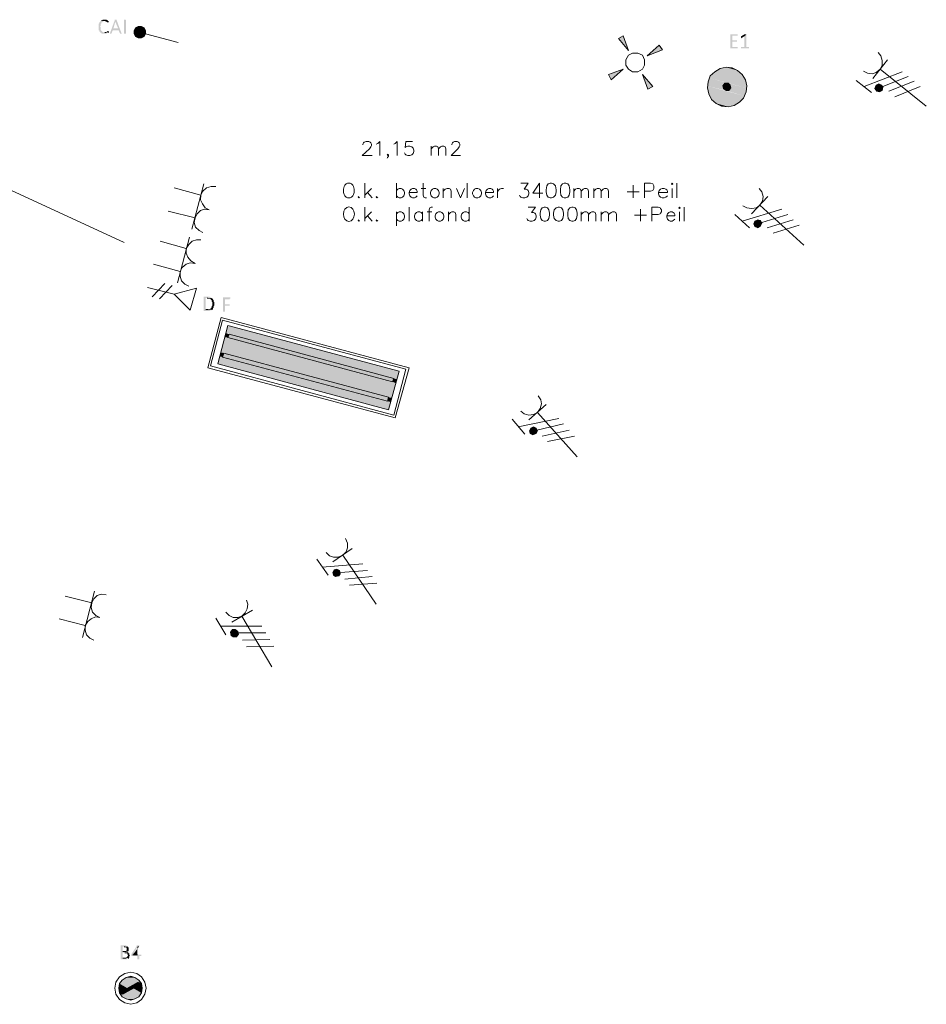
# Model space of a CAD drawing. Header units: millimetres. Extents: x -197899 to 120983, y -4228 to 45370.
# Tile 8 of 200: x -182811 to -177075, y -3744 to 2483. Entities that reach past the tile are written whole.
import ezdxf

# ---------------------------------------------------------------- set-up
doc = ezdxf.new("R2010")
doc.units = ezdxf.units.MM
for name, color, linetype in [('AL63----', 7, 'Continuous'), ('PDF_Geometry', 8, 'Continuous'), ('PDF_Solid Fills', 8, 'Continuous')]:
    doc.layers.add(name, color=color, linetype=linetype)

# ---------------------------------------------------------------- blocks, each defined once
blk = doc.blocks.new('A$C01523A58')
at = {"layer": 'PDF_Solid Fills'}
for color, points in [(7, [(-20125, -26678.5), (-20129.6, -26682.7), (-20129.6, -26682.7), (-20133.6, -26686.9), (-20133.6, -26691.1), (-20138.2, -26695.4), (-20138.2, -26699.6), (-20138.2, -26708.1), (-20138.2, -26716.5), (-20138.2, -26729.3), (-20138.2, -26733.5), (-20138.2, -26737.7), (-20133.6, -26737.7), (-20133.6, -26746.2), (-20129.6, -26746.2), (-20129.6, -26750.4), (-20125, -26750.4), (-20125, -26754.7), (-20121, -26754.7), (-20117, -26758.9), (-20087.2, -26758.9), (-20087.2, -26754.7), (-20078.6, -26754.7), (-20078.6, -26750.4), (-20074.6, -26750.4), (-20108.4, -26750.4), (-20112.4, -26746.2), (-20117, -26746.2), (-20117, -26741.9), (-20121, -26741.9), (-20121, -26737.7), (-20125, -26733.5), (-20125, -26729.3), (-20125, -26725), (-20125, -26716.5), (-20129.6, -26716.5), (-20129.6, -26712.3), (-20125, -26712.3), (-20125, -26703.9), (-20125, -26699.6), (-20125, -26695.4), (-20121, -26695.4), (-20121, -26686.9), (-20117, -26686.9), (-20112.4, -26682.7), (-20108.4, -26682.7), (-20108.4, -26678.5), (-20099.8, -26678.5)]), (7, [(-20099.8, -26670), (-20112.4, -26670), (-20117, -26674.2), (-20121, -26674.2), (-20125, -26678.5), (-20095.8, -26678.5), (-20091.2, -26682.7), (-20087.2, -26682.7), (-20083.2, -26686.9), (-20074.6, -26686.9), (-20074.6, -26682.7), (-20074.6, -26678.5), (-20078.6, -26678.5), (-20078.6, -26674.2), (-20083.2, -26674.2), (-20087.2, -26670)]), (7, [(-20032.2, -26670), (-20036.2, -26670), (-20036.2, -26674.2), (-20066, -26754.7), (-20066, -26758.9), (-20057.4, -26758.9), (-20048.8, -26737.7), (-20011, -26737.7), (-20044.8, -26725), (-20032.2, -26682.7), (-20032.2, -26682.7), (-20023.6, -26674.2), (-20023.6, -26670), (-20028.2, -26670)]), (7, [(-20023.6, -26674.2), (-20032.2, -26682.7), (-20015, -26725), (-20044.8, -26725), (-20011, -26737.7), (-20002.4, -26758.9), (-19989.7, -26758.9), (-19993.8, -26754.7)]), (7, [(-19964.5, -26758.9), (-19977.1, -26758.9), (-19977.1, -26670), (-19968.5, -26670), (-19964.5, -26674.2)]), (150, [(-19888.3, -26712.3), (-19904.9, -26720.8), (-19875.7, -26750.4)]), (150, [(-19867.1, -26712.3), (-19888.3, -26712.3), (-19875.7, -26750.4)]), (150, [(-19849.9, -26720.8), (-19867.1, -26712.3), (-19875.7, -26750.4)]), (7, [(-20078.6, -26741.9), (-20083.2, -26741.9), (-20083.2, -26746.2), (-20087.2, -26746.2), (-20091.2, -26750.4), (-20099.8, -26750.4), (-20074.6, -26750.4), (-20074.6, -26741.9)]), (150, [(-19904.9, -26720.8), (-19913.5, -26737.7), (-19875.7, -26750.4)]), (150, [(-19913.5, -26737.7), (-19913.5, -26758.9), (-19875.7, -26750.4)]), (150, [(-19913.5, -26758.9), (-19904.9, -26775.8), (-19875.7, -26750.4)]), (150, [(-19904.9, -26775.8), (-19888.3, -26784.3), (-19875.7, -26750.4)]), (150, [(-19888.3, -26784.3), (-19867.1, -26784.3), (-19875.7, -26750.4)]), (150, [(-19841.8, -26737.7), (-19849.9, -26720.8), (-19875.7, -26750.4)]), (150, [(-19841.8, -26758.9), (-19841.8, -26737.7), (-19875.7, -26750.4)]), (150, [(-19867.1, -26784.3), (-19849.9, -26775.8), (-19875.7, -26750.4)]), (150, [(-19849.9, -26775.8), (-19841.8, -26758.9), (-19875.7, -26750.4)]), (1, [(-16848.6, -26788.5), (-16818.8, -26771.6), (-16785, -26864.7)]), (7, [(-16095.3, -26763.1), (-16141.7, -26763.1), (-16141.7, -26767.4), (-16141.7, -26847.8), (-16141.7, -26852), (-16095.3, -26852), (-16095.3, -26847.8), (-16095.3, -26843.6), (-16129.1, -26843.6), (-16129.1, -26809.7), (-16099.3, -26809.7), (-16099.3, -26805.4), (-16099.3, -26801.2), (-16129.1, -26801.2), (-16129.1, -26771.6), (-16095.3, -26771.6), (-16095.3, -26767.4)]), (7, [(-16040.3, -26763.1), (-16052.9, -26775.8), (-16052.9, -26843.6), (-16074.1, -26843.6), (-16074.1, -26847.8), (-16074.1, -26852), (-16023.1, -26852), (-16023.1, -26847.8), (-16023.1, -26843.6), (-16040.3, -26843.6)]), (7, [(-16048.3, -26763.1), (-16052.9, -26763.1), (-16074.1, -26775.8), (-16074.1, -26780.1), (-16074.1, -26784.3), (-16074.1, -26788.5), (-16069.5, -26784.3), (-16052.9, -26775.8), (-16040.3, -26763.1), (-16044.3, -26763.1)]), (1, [(-16590.6, -26830.8), (-16569.4, -26860.5), (-16666.9, -26898.6)]), (1, [(-16895.1, -27051), (-16912.3, -27017.1), (-16818.8, -26983.2)]), (1, [(-16632.5, -27093.3), (-16662.3, -27110.3), (-16696.1, -27017.1)]), (1, [(-16268.4, -27025.6), (-16273, -27038.3), (-16040.3, -27101.8)]), (1, [(-16239.2, -27000.2), (-16268.4, -27025.6), (-16035.7, -27089.1)]), (1, [(-16268.4, -27025.6), (-16035.7, -27089.1), (-16040.3, -27101.8)]), (1, [(-16205.4, -26979), (-16239.2, -27000.2), (-16044.3, -27051)]), (1, [(-16239.2, -27000.2), (-16044.3, -27051), (-16035.7, -27089.1)]), (1, [(-16167, -26970.6), (-16205.4, -26979), (-16065.5, -27017.1)]), (1, [(-16205.4, -26979), (-16065.5, -27017.1), (-16044.3, -27051)]), (1, [(-16129.1, -26974.8), (-16167, -26970.6), (-16095.3, -26991.7)]), (1, [(-16167, -26970.6), (-16095.3, -26991.7), (-16065.5, -27017.1)]), (1, [(-16281.6, -27063.7), (-16285.6, -27080.6), (-16184.2, -27106)]), (1, [(-16285.6, -27080.6), (-16285.6, -27089.1), (-16167, -27118.7)]), (1, [(-16285.6, -27080.6), (-16184.2, -27106), (-16167, -27118.7)]), (1, [(-16277, -27046.8), (-16281.6, -27063.7), (-16188.2, -27089.1)]), (1, [(-16281.6, -27063.7), (-16188.2, -27089.1), (-16184.2, -27106)]), (1, [(-16273, -27038.3), (-16277, -27046.8), (-16175.6, -27072.2)]), (1, [(-16277, -27046.8), (-16175.6, -27072.2), (-16188.2, -27089.1)]), (1, [(-16273, -27038.3), (-16154.3, -27072.2), (-16175.6, -27072.2)]), (51, [(-16175.6, -27072.2), (-16188.2, -27089.1), (-16137.7, -27101.8)]), (51, [(-16154.3, -27072.2), (-16175.6, -27072.2), (-16141.7, -27084.9)]), (51, [(-16175.6, -27072.2), (-16141.7, -27084.9), (-16137.7, -27101.8)]), (1, [(-16154.3, -27072.2), (-16141.7, -27084.9), (-16040.3, -27110.3)]), (1, [(-16154.3, -27072.2), (-16040.3, -27101.8), (-16040.3, -27110.3)]), (1, [(-16141.7, -27084.9), (-16137.7, -27101.8), (-16040.3, -27127.2)]), (1, [(-16141.7, -27084.9), (-16040.3, -27110.3), (-16040.3, -27127.2)]), (1, [(-15218.7, -27084.9), (-15227.3, -27106), (-15202.1, -27101.8)]), (1, [(-15202.1, -27076.4), (-15218.7, -27084.9), (-15202.1, -27101.8)]), (1, [(-15184.9, -27084.9), (-15202.1, -27076.4), (-15202.1, -27101.8)]), (1, [(-15176.3, -27097.5), (-15184.9, -27084.9), (-15202.1, -27101.8)]), (1, [(-16285.6, -27089.1), (-16285.6, -27101.8), (-16056.9, -27165.3)]), (1, [(-16285.6, -27089.1), (-16052.9, -27152.6), (-16056.9, -27165.3)]), (1, [(-16285.6, -27101.8), (-16277, -27139.9), (-16082.7, -27190.7)]), (1, [(-16285.6, -27101.8), (-16056.9, -27165.3), (-16082.7, -27190.7)]), (1, [(-16277, -27139.9), (-16260.4, -27173.7), (-16116.5, -27211.9)]), (1, [(-16277, -27139.9), (-16082.7, -27190.7), (-16116.5, -27211.9)]), (51, [(-16188.2, -27089.1), (-16184.2, -27106), (-16150.3, -27118.7)]), (51, [(-16188.2, -27089.1), (-16137.7, -27101.8), (-16150.3, -27118.7)]), (51, [(-16184.2, -27106), (-16150.3, -27118.7), (-16167, -27118.7)]), (1, [(-16150.3, -27118.7), (-16167, -27118.7), (-16052.9, -27152.6)]), (1, [(-16137.7, -27101.8), (-16150.3, -27118.7), (-16048.3, -27144.2)]), (1, [(-16150.3, -27118.7), (-16048.3, -27144.2), (-16052.9, -27152.6)]), (1, [(-16137.7, -27101.8), (-16040.3, -27127.2), (-16048.3, -27144.2)]), (1, [(-15227.3, -27106), (-15214.7, -27122.9), (-15202.1, -27101.8)]), (1, [(-15214.7, -27122.9), (-15197.5, -27127.2), (-15202.1, -27101.8)]), (1, [(-15180.9, -27118.7), (-15176.3, -27097.5), (-15202.1, -27101.8)]), (1, [(-15197.5, -27127.2), (-15180.9, -27118.7), (-15202.1, -27101.8)]), (1, [(-16260.4, -27173.7), (-16230.6, -27199.1), (-16154.3, -27220.3)]), (1, [(-16260.4, -27173.7), (-16116.5, -27211.9), (-16154.3, -27220.3)]), (1, [(-16230.6, -27199.1), (-16154.3, -27220.3), (-16196.8, -27216.1)]), (1, [(-15985.2, -27944.2), (-15993.3, -27961.2), (-15968, -27961.2)]), (1, [(-15968, -27935.8), (-15985.2, -27944.2), (-15968, -27961.2)]), (1, [(-15951.4, -27940), (-15968, -27935.8), (-15968, -27961.2)]), (1, [(-15942.8, -27956.9), (-15951.4, -27940), (-15968, -27961.2)]), (1, [(-15951.4, -27978.1), (-15942.8, -27956.9), (-15968, -27961.2)]), (1, [(-15993.3, -27961.2), (-15985.2, -27978.1), (-15968, -27961.2)]), (1, [(-15985.2, -27978.1), (-15968, -27986.6), (-15968, -27961.2)]), (1, [(-15968, -27986.6), (-15951.4, -27978.1), (-15968, -27961.2)]), (7, [(-19448, -28422.6), (-19473.2, -28422.6), (-19473.2, -28426.8), (-19473.2, -28507.2), (-19473.2, -28511.5), (-19435.4, -28511.5), (-19430.8, -28507.2), (-19422.8, -28507.2), (-19422.8, -28503), (-19418.2, -28503), (-19460.6, -28503), (-19460.6, -28431), (-19422.8, -28431), (-19426.8, -28426.8), (-19430.8, -28426.8), (-19435.4, -28422.6)]), (7, [(-19422.8, -28431), (-19452, -28431), (-19448, -28431), (-19444, -28435.3), (-19430.8, -28435.3), (-19430.8, -28439.5), (-19426.8, -28439.5), (-19426.8, -28443.8), (-19422.8, -28443.8), (-19422.8, -28452.2), (-19422.8, -28452.2), (-19418.2, -28456.4), (-19418.2, -28464.9), (-19418.2, -28473.4), (-19418.2, -28477.6), (-19418.2, -28477.6), (-19422.8, -28481.8), (-19422.8, -28490.3), (-19426.8, -28490.3), (-19426.8, -28494.6), (-19430.8, -28494.6), (-19430.8, -28498.8), (-19439.4, -28498.8), (-19444, -28503), (-19460.6, -28503), (-19418.2, -28503), (-19418.2, -28498.8), (-19414.2, -28498.8), (-19414.2, -28494.6), (-19414.2, -28494.6), (-19409.6, -28490.3), (-19409.6, -28486.1), (-19409.6, -28481.8), (-19409.6, -28481.8), (-19405.6, -28477.6), (-19405.6, -28473.4), (-19405.6, -28464.9), (-19405.6, -28460.7), (-19405.6, -28456.4), (-19409.6, -28452.2), (-19409.6, -28448), (-19409.6, -28443.8), (-19414.2, -28439.5), (-19414.2, -28435.3), (-19418.2, -28435.3)]), (7, [(-19308.1, -28426.8), (-19350.5, -28426.8), (-19350.5, -28431), (-19350.5, -28515.7), (-19337.9, -28515.7), (-19337.9, -28477.6), (-19308.1, -28477.6), (-19308.1, -28473.4), (-19308.1, -28469.2), (-19337.9, -28469.2), (-19337.9, -28439.5), (-19308.1, -28439.5), (-19308.1, -28435.3), (-19304.1, -28435.3), (-19304.1, -28431), (-19304.1, -28426.8)]), (1, [(-19320.7, -28604.6), (-19333.9, -28651.2), (-18249.8, -28943.3)]), (1, [(-19320.7, -28604.6), (-18237.2, -28892.5), (-18249.8, -28943.3)]), (1, [(-19341.9, -28676.6), (-19367.7, -28773.9), (-18283.6, -29061.8)]), (1, [(-19333.9, -28651.2), (-19341.9, -28676.6), (-19320.7, -28680.8)]), (1, [(-19341.9, -28676.6), (-18258.4, -28968.7), (-18283.6, -29061.8)]), (1, [(-19333.9, -28651.2), (-19312.7, -28659.6), (-19320.7, -28680.8)]), (51, [(-19312.7, -28659.6), (-19320.7, -28680.8), (-18279.6, -28960.2)]), (51, [(-19312.7, -28659.6), (-18271, -28939.1), (-18279.6, -28960.2)]), (1, [(-19371.7, -28799.3), (-19384.3, -28845.9), (-18304.8, -29138)]), (1, [(-19367.7, -28773.9), (-19371.7, -28799.3), (-19354.5, -28803.6)]), (1, [(-19371.7, -28799.3), (-18292.2, -29087.3), (-18304.8, -29138)]), (1, [(-19367.7, -28773.9), (-19346.5, -28778.2), (-19354.5, -28803.6)]), (51, [(-19346.5, -28778.2), (-19354.5, -28803.6), (-18309.4, -29083)]), (51, [(-19346.5, -28778.2), (-18304.8, -29057.6), (-18309.4, -29083)]), (1, [(-18271, -28939.1), (-18279.6, -28960.2), (-18258.4, -28968.7)]), (1, [(-18271, -28939.1), (-18249.8, -28943.3), (-18258.4, -28968.7)]), (1, [(-18304.8, -29057.6), (-18309.4, -29083), (-18292.2, -29087.3)]), (1, [(-18304.8, -29057.6), (-18283.6, -29061.8), (-18292.2, -29087.3)]), (1, [(-17403, -29252.3), (-17411.6, -29269.3), (-17386.4, -29269.3)]), (1, [(-17386.4, -29243.9), (-17403, -29252.3), (-17386.4, -29269.3)]), (1, [(-17369.2, -29252.3), (-17386.4, -29243.9), (-17386.4, -29269.3)]), (1, [(-17361.1, -29269.3), (-17369.2, -29252.3), (-17386.4, -29269.3)]), (1, [(-17411.6, -29269.3), (-17407.6, -29286.2), (-17386.4, -29269.3)]), (1, [(-17407.6, -29286.2), (-17390.4, -29294.7), (-17386.4, -29269.3)]), (1, [(-17390.4, -29294.7), (-17369.2, -29286.2), (-17386.4, -29269.3)]), (1, [(-17369.2, -29286.2), (-17361.1, -29269.3), (-17386.4, -29269.3)]), (1, [(-18647.6, -30149.8), (-18656.2, -30166.7), (-18635, -30171)]), (1, [(-18656.2, -30166.7), (-18652.2, -30183.6), (-18635, -30171)]), (1, [(-18652.2, -30183.6), (-18639.6, -30192.1), (-18635, -30171)]), (1, [(-18631, -30145.6), (-18647.6, -30149.8), (-18635, -30171)]), (1, [(-18639.6, -30192.1), (-18618.4, -30187.9), (-18635, -30171)]), (1, [(-18613.8, -30154), (-18631, -30145.6), (-18635, -30171)]), (1, [(-18609.8, -30175.2), (-18613.8, -30154), (-18635, -30171)]), (1, [(-18618.4, -30187.9), (-18609.8, -30175.2), (-18635, -30171)]), (1, [(-19291.5, -30526.5), (-19304.1, -30543.5), (-19278.8, -30551.9)]), (1, [(-19304.1, -30543.5), (-19299.5, -30564.7), (-19278.8, -30551.9)]), (1, [(-19299.5, -30564.7), (-19286.9, -30573.1), (-19278.8, -30551.9)]), (1, [(-19274.3, -30526.5), (-19291.5, -30526.5), (-19278.8, -30551.9)]), (1, [(-19286.9, -30573.1), (-19265.7, -30573.1), (-19278.8, -30551.9)]), (1, [(-19257.6, -30539.3), (-19274.3, -30526.5), (-19278.8, -30551.9)]), (1, [(-19253, -30556.2), (-19257.6, -30539.3), (-19278.8, -30551.9)]), (1, [(-19265.7, -30573.1), (-19253, -30556.2), (-19278.8, -30551.9)]), (7, [(-19973.1, -32524.7), (-19998.3, -32524.7), (-19998.3, -32528.9), (-19998.3, -32609.3), (-19998.3, -32613.6), (-19959.9, -32613.6), (-19955.9, -32609.3), (-19951.9, -32609.3), (-19951.9, -32605.1), (-19947.3, -32605.1), (-19985.7, -32605.1), (-19985.7, -32571.3), (-19947.3, -32571.3), (-19951.9, -32567), (-19959.9, -32567), (-19955.9, -32567), (-19955.9, -32562.8), (-19985.7, -32562.8), (-19985.7, -32533.1), (-19951.9, -32533.1), (-19955.9, -32528.9), (-19959.9, -32528.9), (-19964.5, -32524.7)]), (7, [(-19951.9, -32533.1), (-19977.1, -32533.1), (-19973.1, -32533.1), (-19968.5, -32537.4), (-19964.5, -32537.4), (-19959.9, -32541.6), (-19959.9, -32550.1), (-19959.9, -32558.5), (-19964.5, -32558.5), (-19964.5, -32562.8), (-19985.7, -32562.8), (-19951.9, -32562.8), (-19947.3, -32558.5), (-19947.3, -32554.3), (-19947.3, -32545.9), (-19947.3, -32541.6), (-19947.3, -32537.4), (-19951.9, -32537.4)]), (7, [(-19888.3, -32524.7), (-19896.9, -32524.7), (-19896.9, -32528.9), (-19930.7, -32579.7), (-19930.7, -32583.9), (-19930.7, -32592.4), (-19892.3, -32592.4), (-19892.3, -32613.6), (-19879.7, -32613.6), (-19879.7, -32592.4), (-19867.1, -32592.4), (-19867.1, -32588.2), (-19867.1, -32583.9), (-19922.1, -32583.9), (-19892.3, -32533.1), (-19892.3, -32533.1), (-19879.7, -32528.9), (-19879.7, -32524.7)]), (7, [(-19947.3, -32571.3), (-19973.1, -32571.3), (-19968.5, -32571.3), (-19964.5, -32575.5), (-19955.9, -32575.5), (-19955.9, -32583.9), (-19951.9, -32583.9), (-19951.9, -32588.2), (-19951.9, -32588.2), (-19955.9, -32592.4), (-19955.9, -32596.7), (-19955.9, -32596.7), (-19959.9, -32600.9), (-19964.5, -32600.9), (-19964.5, -32605.1), (-19985.7, -32605.1), (-19947.3, -32605.1), (-19943.3, -32600.9), (-19943.3, -32596.7), (-19943.3, -32592.4), (-19943.3, -32592.4), (-19938.7, -32588.2), (-19938.7, -32588.2), (-19943.3, -32583.9), (-19943.3, -32579.7), (-19943.3, -32575.5), (-19947.3, -32575.5)]), (1, [(-19989.7, -32744.8), (-19998.3, -32757.5), (-19875.7, -32757.5)]), (1, [(-19964.5, -32727.9), (-19989.7, -32744.8), (-19883.7, -32744.8)]), (1, [(-19989.7, -32744.8), (-19883.7, -32744.8), (-19875.7, -32757.5)]), (1, [(-19934.7, -32719.4), (-19964.5, -32727.9), (-19909.5, -32727.9)]), (1, [(-19964.5, -32727.9), (-19909.5, -32727.9), (-19883.7, -32744.8)]), (1, [(-20006.9, -32766), (-20011, -32795.6), (-19955.9, -32795.6)]), (1, [(-20011, -32795.6), (-20006.9, -32816.8), (-19993.8, -32816.8)]), (1, [(-20011, -32795.6), (-19955.9, -32795.6), (-19993.8, -32816.8)]), (1, [(-19998.3, -32757.5), (-20006.9, -32766), (-19904.9, -32766)]), (1, [(-20006.9, -32766), (-19904.9, -32766), (-19955.9, -32795.6)]), (1, [(-20006.9, -32816.8), (-20006.9, -32825.2), (-19989.7, -32825.2)]), (1, [(-20006.9, -32816.8), (-19993.8, -32816.8), (-19989.7, -32825.2)]), (1, [(-19998.3, -32757.5), (-19888.3, -32757.5), (-19904.9, -32766)]), (51, [(-19918.1, -32774.4), (-19993.8, -32816.8), (-19951.9, -32816.8)]), (51, [(-19993.8, -32816.8), (-19951.9, -32816.8), (-19985.7, -32833.7)]), (1, [(-19918.1, -32795.6), (-19964.5, -32825.2), (-19867.1, -32825.2)]), (51, [(-19918.1, -32774.4), (-19879.7, -32774.4), (-19951.9, -32816.8)]), (51, [(-19888.3, -32757.5), (-19918.1, -32774.4), (-19879.7, -32774.4)]), (1, [(-19879.7, -32774.4), (-19918.1, -32795.6), (-19863, -32795.6)]), (1, [(-19918.1, -32795.6), (-19863, -32795.6), (-19867.1, -32825.2)]), (1, [(-19888.3, -32757.5), (-19883.7, -32766), (-19867.1, -32766)]), (1, [(-19888.3, -32757.5), (-19875.7, -32757.5), (-19867.1, -32766)]), (1, [(-19883.7, -32766), (-19879.7, -32774.4), (-19867.1, -32774.4)]), (1, [(-19883.7, -32766), (-19867.1, -32766), (-19867.1, -32774.4)]), (1, [(-19879.7, -32774.4), (-19867.1, -32774.4), (-19863, -32795.6)]), (1, [(-20006.9, -32825.2), (-19998.3, -32833.7), (-19985.7, -32833.7)]), (1, [(-20006.9, -32825.2), (-19989.7, -32825.2), (-19985.7, -32833.7)]), (1, [(-19998.3, -32833.7), (-19989.7, -32850.6), (-19883.7, -32850.6)]), (1, [(-19998.3, -32833.7), (-19875.7, -32833.7), (-19883.7, -32850.6)]), (1, [(-19989.7, -32850.6), (-19964.5, -32863.4), (-19909.5, -32863.4)]), (1, [(-19989.7, -32850.6), (-19883.7, -32850.6), (-19909.5, -32863.4)]), (1, [(-19964.5, -32825.2), (-19985.7, -32833.7), (-19875.7, -32833.7)]), (1, [(-19964.5, -32825.2), (-19867.1, -32825.2), (-19875.7, -32833.7)]), (1, [(-19964.5, -32863.4), (-19909.5, -32863.4), (-19934.7, -32871.8)])]:
    blk.add_hatch(color=color, dxfattribs=at).paths.add_polyline_path(points)
at = {"layer": 'PDF_Geometry', "color": 150, "lineweight": 18}
for points in [[(-19867.1, -26712.3), (-19888.3, -26712.3), (-19904.9, -26720.8), (-19913.5, -26737.7), (-19913.5, -26758.9), (-19904.9, -26775.8), (-19888.3, -26784.3), (-19867.1, -26784.3), (-19849.9, -26775.8), (-19841.8, -26758.9), (-19841.8, -26737.7), (-19849.9, -26720.8), (-19867.1, -26712.3)], [(-19841.8, -26758.9), (-19634.3, -26813.9)], [(-19659.5, -28405.6), (-19828.6, -28363.3)], [(-19718.6, -28337.9), (-19799.4, -28422.6)], [(-19672.1, -28350.6), (-19753, -28435.3)], [(-19558, -28507.2), (-19659.5, -28405.6), (-19519.6, -28367.5)], [(-19519.6, -28367.5), (-19558, -28507.2)]]:
    blk.add_lwpolyline(points, dxfattribs=at)
at = {"layer": 'PDF_Geometry', "color": 7, "lineweight": 0}
for points in [[(-20091.2, -26750.4), (-20099.8, -26750.4)], [(-20078.6, -26750.4), (-20074.6, -26750.4)], [(-19452, -28431), (-19448, -28431)], [(-19444, -28503), (-19460.6, -28503)], [(-19422.8, -28503), (-19418.2, -28503)], [(-19964.5, -32562.8), (-19985.7, -32562.8)], [(-19977.1, -32533.1), (-19973.1, -32533.1)], [(-19959.9, -32567), (-19955.9, -32567)], [(-19964.5, -32605.1), (-19985.7, -32605.1)], [(-19973.1, -32571.3), (-19968.5, -32571.3)], [(-19951.9, -32605.1), (-19947.3, -32605.1)], [(-19892.3, -32583.9), (-19922.1, -32583.9)]]:
    blk.add_lwpolyline(points, dxfattribs=at)
at = {"layer": 'PDF_Geometry', "color": 1, "lineweight": 18}
for points in [[(-16785, -26864.7), (-16818.8, -26771.6), (-16848.6, -26788.5), (-16785, -26864.7)], [(-16666.9, -26898.6), (-16569.4, -26860.5), (-16590.6, -26830.8), (-16666.9, -26898.6)], [(-16759.8, -27000.2), (-16725.9, -27000.2), (-16696.1, -26983.2), (-16683.5, -26957.8), (-16683.5, -26924), (-16696.1, -26894.4), (-16725.9, -26881.6), (-16759.8, -26881.6), (-16785, -26894.4), (-16802.2, -26924), (-16802.2, -26957.8), (-16785, -26983.2), (-16759.8, -27000.2)], [(-15299, -26996), (-15273.8, -27008.6), (-15243.9, -27012.9), (-15218.7, -27004.4), (-15193.5, -26983.2), (-15180.9, -26957.8), (-15180.9, -26928.3), (-15189.5, -26898.6), (-15206.1, -26877.4)], [(-15239.9, -27042.5), (-15147.1, -26924)], [(-16818.8, -26983.2), (-16912.3, -27017.1), (-16895.1, -27051), (-16818.8, -26983.2)], [(-16696.1, -27017.1), (-16662.3, -27110.3), (-16632.5, -27093.3), (-16696.1, -27017.1)], [(-15295, -27093.3), (-15053.6, -27000.2)], [(-14901.1, -27216.1), (-15193.5, -26983.2)], [(-15346, -27055.2), (-15248.5, -27131.4)], [(-15184.9, -27084.9), (-15202.1, -27076.4), (-15218.7, -27084.9), (-15227.3, -27106), (-15214.7, -27122.9), (-15197.5, -27127.2), (-15180.9, -27118.7), (-15176.3, -27097.5), (-15184.9, -27084.9)], [(-15015.8, -27029.8), (-15176.3, -27093.3)], [(-14977.4, -27059.5), (-15138.5, -27122.9)], [(-14939.5, -27093.3), (-15100, -27156.8)], [(-19977.1, -28079.7), (-21408.1, -27419.3)], [(-19473.2, -27707.1), (-19549.4, -27995)], [(-19659.5, -27732.5), (-19490.4, -27779.1)], [(-19397, -27724.1), (-19426.8, -27724.1), (-19456.6, -27732.5), (-19477.8, -27753.7), (-19490.4, -27779.1), (-19494.4, -27808.8), (-19481.8, -27834.2), (-19464.6, -27859.5), (-19439.4, -27872.3)], [(-16061.5, -27846.9), (-16035.7, -27859.5), (-16006.4, -27863.8), (-15976.6, -27859.5), (-15955.4, -27842.6), (-15938.2, -27817.2), (-15934.2, -27787.6), (-15942.8, -27757.9), (-15959.4, -27736.8)], [(-16006.4, -27897.6), (-15904.4, -27787.6)], [(-19697.9, -27880.7), (-19528.2, -27923)], [(-19439.4, -27872.3), (-19469.2, -27868), (-19494.4, -27876.5), (-19515.6, -27897.6), (-19528.2, -27923), (-19532.8, -27952.7), (-19524.2, -27982.3), (-19503, -28003.5), (-19477.8, -28016.2)], [(-16065.5, -27944.2), (-15815.5, -27868)], [(-15676.2, -28096.6), (-15955.4, -27842.6)], [(-16111.9, -27901.9), (-16019.1, -27986.6)], [(-15951.4, -27940), (-15968, -27935.8), (-15985.2, -27944.2), (-15993.3, -27961.2), (-15985.2, -27978.1), (-15968, -27986.6), (-15951.4, -27978.1), (-15942.8, -27956.9), (-15951.4, -27940)], [(-15777.7, -27901.9), (-15942.8, -27952.7)], [(-15743.9, -27935.8), (-15909, -27986.6)], [(-15705.5, -27969.6), (-15870.6, -28020.4)], [(-19748.4, -28071.2), (-19583.3, -28117.8)], [(-19562.1, -28045.8), (-19638.3, -28333.7)], [(-19490.4, -28062.8), (-19519.6, -28062.8), (-19545.4, -28071.2), (-19566.6, -28092.4), (-19583.3, -28117.8), (-19583.3, -28147.4), (-19574.7, -28172.8), (-19554, -28194), (-19528.2, -28210.9)], [(-19528.2, -28210.9), (-19558, -28206.7), (-19583.3, -28215.1), (-19608.5, -28236.3), (-19621.7, -28261.7), (-19621.7, -28291.3), (-19613.1, -28321), (-19591.9, -28342.1), (-19566.6, -28354.9)], [(-19790.8, -28215.1), (-19621.7, -28261.7)], [(-17466.6, -29146.5), (-17445.4, -29163.4), (-17416.2, -29171.9), (-17386.4, -29167.6), (-17361.1, -29155), (-17343.9, -29129.6), (-17335.4, -29099.9), (-17339.9, -29074.5), (-17356.6, -29049.1)], [(-17416.2, -29201.5), (-17306.1, -29104.2)], [(-17521.7, -29197.3), (-17441.4, -29290.4)], [(-17483.8, -29243.9), (-17225.3, -29193.1)], [(-17111.2, -29434.3), (-17361.1, -29155)], [(-17369.2, -29252.3), (-17386.4, -29243.9), (-17403, -29252.3), (-17411.6, -29269.3), (-17407.6, -29286.2), (-17390.4, -29294.7), (-17369.2, -29286.2), (-17361.1, -29269.3), (-17369.2, -29252.3)], [(-17196, -29226.9), (-17365.2, -29265)], [(-17161.6, -29265), (-17331.3, -29303.1)], [(-17127.8, -29303.1), (-17297.5, -29337)], [(-18698.7, -30039.7), (-18677.5, -30060.9), (-18652.2, -30069.3), (-18622.4, -30069.3), (-18592.6, -30056.6), (-18571.4, -30035.5), (-18563.4, -30010.1), (-18563.4, -29980.5), (-18576, -29950.8)], [(-18656.2, -30099), (-18533.6, -30014.3)], [(-18381.1, -30365.7), (-18592.6, -30056.6)], [(-18757.7, -30082), (-18686.1, -30183.6)], [(-18723.9, -30132.8), (-18465.9, -30111.7)], [(-18613.8, -30154), (-18631, -30145.6), (-18647.6, -30149.8), (-18656.2, -30166.7), (-18652.2, -30183.6), (-18639.6, -30192.1), (-18618.4, -30187.9), (-18609.8, -30175.2), (-18613.8, -30154)], [(-18436.1, -30154), (-18609.8, -30166.7)], [(-18406.3, -30192.1), (-18580, -30209)], [(-18377, -30234.4), (-18550.2, -30247.2)], [(-20349.8, -30314.9), (-20180.1, -30357.2)], [(-20163.5, -30285.2), (-20239.7, -30577.3)], [(-20091.2, -30306.4), (-20121, -30302.2), (-20146.3, -30310.6), (-20167.5, -30331.8), (-20180.1, -30357.2), (-20184.7, -30386.9), (-20176.1, -30416.5), (-20154.9, -30437.7), (-20129.6, -30450.3)], [(-19333.9, -30416.5), (-19312.7, -30437.7), (-19286.9, -30450.3), (-19257.6, -30450.3), (-19231.8, -30441.9), (-19210.6, -30420.7), (-19198, -30395.3), (-19194, -30365.7), (-19202.6, -30340.3)], [(-20129.6, -30450.3), (-20158.9, -30446.1), (-20184.7, -30458.8), (-20205.9, -30475.7), (-20222.5, -30501.1), (-20222.5, -30530.8), (-20213.9, -30560.4), (-20193.3, -30581.6), (-20167.5, -30594.3)], [(-19295.5, -30480), (-19164.2, -30403.8)], [(-19041.5, -30763.6), (-19231.8, -30441.9)], [(-20387.6, -30458.8), (-20222.5, -30501.1)], [(-19397, -30454.6), (-19333.9, -30560.4)], [(-19367.7, -30505.4), (-19105.1, -30505.4)], [(-19257.6, -30539.3), (-19274.3, -30526.5), (-19291.5, -30526.5), (-19304.1, -30543.5), (-19299.5, -30564.7), (-19286.9, -30573.1), (-19265.7, -30573.1), (-19253, -30556.2), (-19257.6, -30539.3)], [(-19079.3, -30547.7), (-19253, -30547.7)], [(-19054.1, -30590), (-19227.8, -30594.3)], [(-19028.9, -30632.4), (-19202.6, -30636.6)]]:
    blk.add_lwpolyline(points, dxfattribs=at)
at = {"layer": 'PDF_Geometry', "color": 7, "lineweight": 13}
for points in [[(-16040.3, -27127.2), (-16035.7, -27089.1), (-16044.3, -27051), (-16065.5, -27017.1), (-16095.3, -26991.7), (-16129.1, -26974.8), (-16167, -26970.6), (-16205.4, -26979), (-16239.2, -27000.2), (-16268.4, -27025.6), (-16281.6, -27063.7), (-16285.6, -27101.8), (-16277, -27139.9), (-16260.4, -27173.7), (-16230.6, -27199.1), (-16196.8, -27216.1), (-16154.3, -27220.3), (-16116.5, -27211.9), (-16082.7, -27190.7), (-16056.9, -27165.3), (-16040.3, -27127.2)], [(-16137.7, -27101.8), (-16141.7, -27084.9), (-16154.3, -27072.2), (-16175.6, -27072.2), (-16188.2, -27089.1), (-16184.2, -27106), (-16167, -27118.7), (-16150.3, -27118.7), (-16137.7, -27101.8)], [(-19448, -28871.3), (-19363.1, -28553.8), (-18173.5, -28871.3)], [(-19430.8, -28858.6), (-18271, -29171.9), (-18194.7, -28879.8), (-19354.5, -28570.8), (-19430.8, -28858.6)], [(-19320.7, -28604.6), (-18237.2, -28892.5), (-18304.8, -29138), (-19384.3, -28845.9), (-19320.7, -28604.6)], [(-19448, -28871.3), (-18262.4, -29188.8), (-18173.5, -28871.3)], [(-19837.2, -32795.6), (-19845.8, -32757.5), (-19867.1, -32723.7), (-19896.9, -32702.5), (-19934.7, -32694), (-19973.1, -32702.5), (-20006.9, -32723.7), (-20028.2, -32757.5), (-20036.2, -32795.6), (-20028.2, -32833.7), (-20006.9, -32867.6), (-19973.1, -32888.8), (-19934.7, -32897.2), (-19896.9, -32888.8), (-19867.1, -32867.6), (-19845.8, -32833.7), (-19837.2, -32795.6)], [(-19863, -32795.6), (-19867.1, -32766), (-19883.7, -32744.8), (-19909.5, -32727.9), (-19934.7, -32719.4), (-19964.5, -32727.9), (-19989.7, -32744.8), (-20006.9, -32766), (-20011, -32795.6), (-20006.9, -32825.2), (-19989.7, -32850.6), (-19964.5, -32863.4), (-19934.7, -32871.8), (-19909.5, -32863.4), (-19883.7, -32850.6), (-19867.1, -32825.2), (-19863, -32795.6)], [(-19888.3, -32757.5), (-19993.8, -32816.8), (-19985.7, -32833.7)], [(-19985.7, -32833.7), (-19879.7, -32774.4)], [(-19879.7, -32774.4), (-19888.3, -32757.5)]]:
    blk.add_lwpolyline(points, dxfattribs=at)
at = {"layer": 'PDF_Geometry', "color": 7, "lineweight": 18, "true_color": 0xeeeeee}
for points in [[(-18465.9, -27461.6), (-18465.9, -27457.4), (-18461.3, -27448.9), (-18457.3, -27444.7), (-18444.7, -27440.4), (-18427.5, -27440.4), (-18419.5, -27444.7), (-18414.9, -27448.9), (-18410.9, -27457.4), (-18410.9, -27465.8), (-18414.9, -27474.3), (-18423.5, -27487), (-18469.9, -27529.4), (-18406.3, -27529.4)], [(-18381.1, -27457.4), (-18372.5, -27453.2), (-18359.8, -27440.4), (-18359.8, -27529.4)], [(-18271, -27457.4), (-18262.4, -27453.2), (-18249.8, -27440.4), (-18249.8, -27529.4)], [(-18152.3, -27440.4), (-18194.7, -27440.4), (-18199.3, -27478.6), (-18194.7, -27474.3), (-18182.1, -27470.1), (-18169.5, -27470.1), (-18156.9, -27474.3), (-18148.3, -27482.8), (-18144.3, -27495.5), (-18144.3, -27504), (-18148.3, -27516.6), (-18156.9, -27525.1), (-18169.5, -27529.4), (-18182.1, -27529.4), (-18194.7, -27525.1), (-18199.3, -27520.9), (-18203.3, -27512.4)], [(-17902.9, -27461.6), (-17902.9, -27457.4), (-17898.3, -27448.9), (-17894.3, -27444.7), (-17885.7, -27440.4), (-17869.1, -27440.4), (-17860.5, -27444.7), (-17855.9, -27448.9), (-17851.9, -27457.4), (-17851.9, -27465.8), (-17855.9, -27474.3), (-17864.5, -27487), (-17906.9, -27529.4), (-17847.9, -27529.4)], [(-18304.8, -27525.1), (-18309.4, -27529.4), (-18313.4, -27525.1), (-18309.4, -27520.9), (-18304.8, -27525.1), (-18304.8, -27533.6), (-18309.4, -27542.1), (-18313.4, -27546.3)], [(-18034.2, -27529.4), (-18034.2, -27470.1)], [(-18034.2, -27487), (-18021, -27474.3), (-18013, -27470.1), (-18000.4, -27470.1), (-17991.8, -27474.3), (-17987.2, -27487), (-17987.2, -27529.4)], [(-17987.2, -27487), (-17974.6, -27474.3), (-17966, -27470.1), (-17953.4, -27470.1), (-17945.3, -27474.3), (-17940.8, -27487), (-17940.8, -27529.4)], [(-18563.4, -27702.9), (-18571.4, -27707.1), (-18580, -27715.6), (-18584.6, -27724.1), (-18588.6, -27741), (-18588.6, -27762.2), (-18584.6, -27774.9), (-18580, -27783.3), (-18571.4, -27791.8), (-18563.4, -27796.1), (-18546.2, -27796.1), (-18537.6, -27791.8), (-18529.5, -27783.3), (-18525, -27774.9), (-18520.9, -27762.2), (-18520.9, -27741), (-18525, -27724.1), (-18529.5, -27715.6), (-18537.6, -27707.1), (-18546.2, -27702.9), (-18563.4, -27702.9)], [(-18453.3, -27796.1), (-18453.3, -27702.9)], [(-18254.4, -27796.1), (-18254.4, -27702.9)], [(-18084.7, -27702.9), (-18084.7, -27779.1), (-18080.6, -27791.8), (-18072, -27796.1), (-18063.4, -27796.1)], [(-17805.5, -27796.1), (-17805.5, -27702.9)], [(-17466.6, -27702.9), (-17420.2, -27702.9), (-17445.4, -27741), (-17432.8, -27741), (-17424.2, -27745.3), (-17420.2, -27749.5), (-17416.2, -27762.2), (-17416.2, -27770.7), (-17420.2, -27783.3), (-17428.8, -27791.8), (-17441.4, -27796.1), (-17454, -27796.1), (-17466.6, -27791.8), (-17471.2, -27787.6), (-17475.2, -27779.1)], [(-17348, -27702.9), (-17390.4, -27766.4), (-17326.8, -27766.4)], [(-17348, -27702.9), (-17348, -27796.1)], [(-17280.3, -27702.9), (-17292.9, -27707.1), (-17301.5, -27719.9), (-17306.1, -27745.3), (-17306.1, -27757.9), (-17301.5, -27779.1), (-17292.9, -27791.8), (-17280.3, -27796.1), (-17271.7, -27796.1), (-17259.1, -27791.8), (-17246.5, -27779.1), (-17242.5, -27757.9), (-17242.5, -27745.3), (-17246.5, -27719.9), (-17259.1, -27707.1), (-17271.7, -27702.9), (-17280.3, -27702.9)], [(-17191.5, -27702.9), (-17204.1, -27707.1), (-17212.7, -27719.9), (-17216.7, -27745.3), (-17216.7, -27757.9), (-17212.7, -27779.1), (-17204.1, -27791.8), (-17191.5, -27796.1), (-17182.9, -27796.1), (-17170.2, -27791.8), (-17161.6, -27779.1), (-17157.6, -27757.9), (-17157.6, -27745.3), (-17161.6, -27719.9), (-17170.2, -27707.1), (-17182.9, -27702.9), (-17191.5, -27702.9)], [(-16683.5, -27796.1), (-16683.5, -27702.9), (-16645.7, -27702.9), (-16632.5, -27707.1), (-16628.5, -27711.4), (-16624.5, -27719.9), (-16624.5, -27736.8), (-16628.5, -27745.3), (-16632.5, -27749.5), (-16645.7, -27753.7), (-16683.5, -27753.7)], [(-16514.4, -27707.1), (-16509.8, -27711.4), (-16505.8, -27707.1), (-16509.8, -27702.9), (-16514.4, -27707.1)], [(-16480.6, -27796.1), (-16480.6, -27702.9)], [(-18410.9, -27736.8), (-18453.3, -27779.1)], [(-18436.1, -27762.2), (-18406.3, -27796.1)], [(-18254.4, -27749.5), (-18245.8, -27741), (-18237.2, -27736.8), (-18224.5, -27736.8), (-18215.9, -27741), (-18207.3, -27749.5), (-18203.3, -27762.2), (-18203.3, -27770.7), (-18207.3, -27783.3), (-18215.9, -27791.8), (-18224.5, -27796.1), (-18237.2, -27796.1), (-18245.8, -27791.8), (-18254.4, -27783.3)], [(-18173.5, -27762.2), (-18123.1, -27762.2), (-18123.1, -27753.7), (-18127.1, -27745.3), (-18131.1, -27741), (-18139.7, -27736.8), (-18152.3, -27736.8), (-18160.9, -27741), (-18169.5, -27749.5), (-18173.5, -27762.2), (-18173.5, -27770.7), (-18169.5, -27783.3), (-18160.9, -27791.8), (-18152.3, -27796.1), (-18139.7, -27796.1), (-18131.1, -27791.8), (-18123.1, -27783.3)], [(-18097.3, -27736.8), (-18068, -27736.8)], [(-18017, -27736.8), (-18025.6, -27741), (-18034.2, -27749.5), (-18038.2, -27762.2), (-18038.2, -27770.7), (-18034.2, -27783.3), (-18025.6, -27791.8), (-18017, -27796.1), (-18004.4, -27796.1), (-17995.8, -27791.8), (-17987.2, -27783.3), (-17983.2, -27770.7), (-17983.2, -27762.2), (-17987.2, -27749.5), (-17995.8, -27741), (-18004.4, -27736.8), (-18017, -27736.8)], [(-17958, -27796.1), (-17958, -27736.8)], [(-17958, -27753.7), (-17945.3, -27741), (-17932.2, -27736.8), (-17919.5, -27736.8), (-17911, -27741), (-17906.9, -27753.7), (-17906.9, -27796.1)], [(-17873.1, -27736.8), (-17847.9, -27796.1), (-17822.1, -27736.8)], [(-17750.4, -27736.8), (-17759, -27741), (-17767.1, -27749.5), (-17771.6, -27762.2), (-17771.6, -27770.7), (-17767.1, -27783.3), (-17759, -27791.8), (-17750.4, -27796.1), (-17737.8, -27796.1), (-17729.2, -27791.8), (-17720.6, -27783.3), (-17716.6, -27770.7), (-17716.6, -27762.2), (-17720.6, -27749.5), (-17729.2, -27741), (-17737.8, -27736.8), (-17750.4, -27736.8)], [(-17690.8, -27762.2), (-17640.3, -27762.2), (-17640.3, -27753.7), (-17644.4, -27745.3), (-17648.9, -27741), (-17657, -27736.8), (-17670.2, -27736.8), (-17678.2, -27741), (-17686.8, -27749.5), (-17690.8, -27762.2), (-17690.8, -27770.7), (-17686.8, -27783.3), (-17678.2, -27791.8), (-17670.2, -27796.1), (-17657, -27796.1), (-17648.9, -27791.8), (-17640.3, -27783.3)], [(-17615.1, -27796.1), (-17615.1, -27736.8)], [(-17615.1, -27762.2), (-17610.5, -27749.5), (-17601.9, -27741), (-17589.3, -27736.8), (-17576.7, -27736.8)], [(-17132.4, -27796.1), (-17132.4, -27736.8)], [(-17132.4, -27753.7), (-17119.8, -27741), (-17111.2, -27736.8), (-17098.6, -27736.8), (-17090, -27741), (-17086, -27753.7), (-17086, -27796.1)], [(-17086, -27753.7), (-17072.8, -27741), (-17064.8, -27736.8), (-17051.6, -27736.8), (-17043.5, -27741), (-17039, -27753.7), (-17039, -27796.1)], [(-17005.1, -27796.1), (-17005.1, -27736.8)], [(-17005.1, -27753.7), (-16992.5, -27741), (-16983.9, -27736.8), (-16971.3, -27736.8), (-16962.7, -27741), (-16958.7, -27753.7), (-16958.7, -27796.1)], [(-16958.7, -27753.7), (-16946.1, -27741), (-16937.5, -27736.8), (-16924.9, -27736.8), (-16916.3, -27741), (-16912.3, -27753.7), (-16912.3, -27796.1)], [(-16793.6, -27757.9), (-16717.3, -27757.9)], [(-16755.7, -27715.6), (-16755.7, -27796.1)], [(-16594.7, -27762.2), (-16539.6, -27762.2), (-16539.6, -27753.7), (-16543.6, -27745.3), (-16548.2, -27741), (-16560.8, -27736.8), (-16573.4, -27736.8), (-16582, -27741), (-16590.6, -27749.5), (-16594.7, -27762.2), (-16594.7, -27770.7), (-16590.6, -27783.3), (-16582, -27791.8), (-16573.4, -27796.1), (-16560.8, -27796.1), (-16548.2, -27791.8), (-16539.6, -27783.3)], [(-16509.8, -27736.8), (-16509.8, -27796.1)], [(-18491.1, -27787.6), (-18495.1, -27791.8), (-18491.1, -27796.1), (-18487.1, -27791.8)], [(-18377, -27787.6), (-18381.1, -27791.8), (-18377, -27796.1), (-18372.5, -27791.8)], [(-18453.3, -27944.2), (-18453.3, -27855.3)], [(-18410.9, -27884.9), (-18453.3, -27927.3)], [(-18254.4, -27884.9), (-18254.4, -27973.8)], [(-18254.4, -27897.6), (-18245.8, -27889.2), (-18237.2, -27884.9), (-18224.5, -27884.9), (-18215.9, -27889.2), (-18207.3, -27897.6), (-18203.3, -27910.3), (-18203.3, -27918.8), (-18207.3, -27931.5), (-18215.9, -27940), (-18224.5, -27944.2), (-18237.2, -27944.2), (-18245.8, -27940), (-18254.4, -27931.5)], [(-18173.5, -27944.2), (-18173.5, -27855.3)], [(-18089.2, -27897.6), (-18097.3, -27889.2), (-18105.9, -27884.9), (-18118.5, -27884.9), (-18127.1, -27889.2), (-18135.7, -27897.6), (-18139.7, -27910.3), (-18139.7, -27918.8), (-18135.7, -27931.5), (-18127.1, -27940), (-18118.5, -27944.2), (-18105.9, -27944.2), (-18097.3, -27940), (-18089.2, -27931.5)], [(-18089.2, -27884.9), (-18089.2, -27944.2)], [(-18059.4, -27884.9), (-18029.6, -27884.9)], [(-18025.6, -27855.3), (-18034.2, -27855.3), (-18042.2, -27859.5), (-18046.8, -27872.3), (-18046.8, -27944.2)], [(-17987.2, -27884.9), (-17995.8, -27889.2), (-18004.4, -27897.6), (-18008.4, -27910.3), (-18008.4, -27918.8), (-18004.4, -27931.5), (-17995.8, -27940), (-17987.2, -27944.2), (-17974.6, -27944.2), (-17966, -27940), (-17958, -27931.5), (-17953.4, -27918.8), (-17953.4, -27910.3), (-17958, -27897.6), (-17966, -27889.2), (-17974.6, -27884.9), (-17987.2, -27884.9)], [(-17924.1, -27944.2), (-17924.1, -27884.9)], [(-17924.1, -27901.9), (-17911, -27889.2), (-17902.9, -27884.9), (-17890.3, -27884.9), (-17881.7, -27889.2), (-17877.1, -27901.9), (-17877.1, -27944.2)], [(-17792.9, -27897.6), (-17800.9, -27889.2), (-17809.5, -27884.9), (-17822.1, -27884.9), (-17830.7, -27889.2), (-17839.3, -27897.6), (-17843.3, -27910.3), (-17843.3, -27918.8), (-17839.3, -27931.5), (-17830.7, -27940), (-17822.1, -27944.2), (-17809.5, -27944.2), (-17800.9, -27940), (-17792.9, -27931.5)], [(-17792.9, -27855.3), (-17792.9, -27944.2)], [(-17420.2, -27855.3), (-17373.8, -27855.3), (-17399, -27889.2), (-17386.4, -27889.2), (-17377.8, -27893.4), (-17373.8, -27897.6), (-17369.2, -27910.3), (-17369.2, -27918.8), (-17373.8, -27931.5), (-17381.8, -27940), (-17395, -27944.2), (-17407.6, -27944.2), (-17420.2, -27940), (-17424.2, -27935.8), (-17428.8, -27927.3)], [(-17318.7, -27855.3), (-17331.3, -27859.5), (-17339.9, -27872.3), (-17343.9, -27893.4), (-17343.9, -27906.1), (-17339.9, -27927.3), (-17331.3, -27940), (-17318.7, -27944.2), (-17310.1, -27944.2), (-17297.5, -27940), (-17288.9, -27927.3), (-17284.9, -27906.1), (-17284.9, -27893.4), (-17288.9, -27872.3), (-17297.5, -27859.5), (-17310.1, -27855.3), (-17318.7, -27855.3)], [(-17229.9, -27855.3), (-17242.5, -27859.5), (-17255.1, -27872.3), (-17259.1, -27893.4), (-17259.1, -27906.1), (-17255.1, -27927.3), (-17242.5, -27940), (-17229.9, -27944.2), (-17221.3, -27944.2), (-17208.7, -27940), (-17200.1, -27927.3), (-17196, -27906.1), (-17196, -27893.4), (-17200.1, -27872.3), (-17208.7, -27859.5), (-17221.3, -27855.3), (-17229.9, -27855.3)], [(-17145, -27855.3), (-17157.6, -27859.5), (-17166.2, -27872.3), (-17170.2, -27893.4), (-17170.2, -27906.1), (-17166.2, -27927.3), (-17157.6, -27940), (-17145, -27944.2), (-17136.4, -27944.2), (-17123.8, -27940), (-17115.2, -27927.3), (-17111.2, -27906.1), (-17111.2, -27893.4), (-17115.2, -27872.3), (-17123.8, -27859.5), (-17136.4, -27855.3), (-17145, -27855.3)], [(-17086, -27944.2), (-17086, -27884.9)], [(-17086, -27901.9), (-17072.8, -27889.2), (-17064.8, -27884.9), (-17051.6, -27884.9), (-17043.5, -27889.2), (-17039, -27901.9), (-17039, -27944.2)], [(-17039, -27901.9), (-17026.3, -27889.2), (-17017.7, -27884.9), (-17005.1, -27884.9), (-16997.1, -27889.2), (-16992.5, -27901.9), (-16992.5, -27944.2)], [(-16958.7, -27944.2), (-16958.7, -27884.9)], [(-16958.7, -27901.9), (-16946.1, -27889.2), (-16937.5, -27884.9), (-16924.9, -27884.9), (-16916.3, -27889.2), (-16912.3, -27901.9), (-16912.3, -27944.2)], [(-16912.3, -27901.9), (-16895.1, -27889.2), (-16887, -27884.9), (-16873.8, -27884.9), (-16865.8, -27889.2), (-16861.2, -27901.9), (-16861.2, -27944.2)], [(-16708.7, -27868), (-16708.7, -27944.2)], [(-16637.1, -27944.2), (-16637.1, -27855.3), (-16598.7, -27855.3), (-16586.1, -27859.5), (-16582, -27863.8), (-16577.5, -27872.3), (-16577.5, -27884.9), (-16582, -27893.4), (-16586.1, -27897.6), (-16598.7, -27901.9), (-16637.1, -27901.9)], [(-16543.6, -27910.3), (-16493.2, -27910.3), (-16493.2, -27901.9), (-16497.2, -27893.4), (-16501.8, -27889.2), (-16509.8, -27884.9), (-16522.4, -27884.9), (-16531, -27889.2), (-16539.6, -27897.6), (-16543.6, -27910.3), (-16543.6, -27918.8), (-16539.6, -27931.5), (-16531, -27940), (-16522.4, -27944.2), (-16509.8, -27944.2), (-16501.8, -27940), (-16493.2, -27931.5)], [(-16467.9, -27859.5), (-16463.4, -27863.8), (-16459.3, -27859.5), (-16463.4, -27855.3), (-16467.9, -27859.5)], [(-16463.4, -27884.9), (-16463.4, -27944.2)], [(-16433.5, -27944.2), (-16433.5, -27855.3)], [(-18491.1, -27935.8), (-18495.1, -27940), (-18491.1, -27944.2), (-18487.1, -27940)], [(-18436.1, -27910.3), (-18406.3, -27944.2)], [(-18377, -27935.8), (-18381.1, -27940), (-18377, -27944.2), (-18372.5, -27940)], [(-16747.1, -27906.1), (-16670.9, -27906.1)]]:
    blk.add_lwpolyline(points, dxfattribs=at)
at = {"layer": 'PDF_Geometry', "color": 51, "lineweight": 18}
for points in [[(-18271, -28939.1), (-19312.7, -28659.6), (-19320.7, -28680.8)], [(-18279.6, -28960.2), (-19320.7, -28680.8)], [(-18309.4, -29083), (-19354.5, -28803.6), (-19346.5, -28778.2)], [(-18304.8, -29057.6), (-19346.5, -28778.2)], [(-18279.6, -28960.2), (-18271, -28939.1)], [(-18304.8, -29057.6), (-18309.4, -29083)]]:
    blk.add_lwpolyline(points, dxfattribs=at)
at = {"layer": 'PDF_Geometry', "color": 7, "lineweight": 18, "true_color": 0xeeeeee}
blk.add_ellipse((-18554.7, -27899.8), major_axis=(0, 45.9), ratio=0.756154, dxfattribs=at)
at = {"layer": 'PDF_Solid Fills', "color": 7}
blk.add_solid([(-19879.7, -32528.9), (-19892.3, -32533.1), (-19922.1, -32583.9), (-19892.3, -32583.9)], dxfattribs=at)

msp = doc.modelspace()

# ---------------------------------------------------------------- block references
at = {"layer": 'AL63----'}
msp.add_blockref('A$C01523A58', (-162173.6, 29153.2), dxfattribs=at)

doc.saveas('drawing.dxf')
